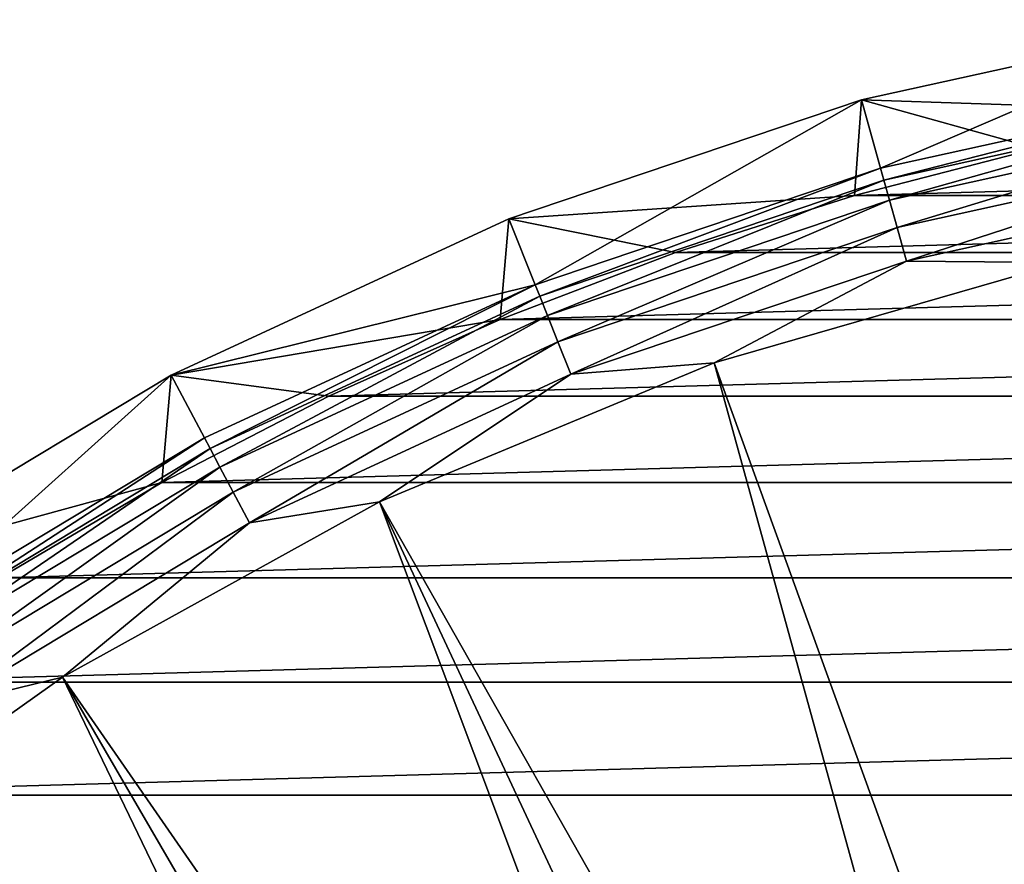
# Model space of a CAD drawing. Header units: metres. Extents: x -109 to 109, y -19 to 107.
# Tile 56 of 256: x -93 to -84, y 37 to 45. Entities that reach past the tile are written whole.
import ezdxf

# ---------------------------------------------------------------- set-up
doc = ezdxf.new("R2010")
doc.units = ezdxf.units.M
doc.layers.add('solid_21_412_310_XXX', color=7, linetype='CONTINUOUS')

msp = doc.modelspace()

# ---------------------------------------------------------------- linework, layer by layer
at = {"layer": 'solid_21_412_310_XXX'}
for points in [[(-81.758163, 45.297638, 71.205002), (-85.194633, 44.541203, 71.205002), (-81.801704, 44.42791, 71.355003)], [(-85.014809, 43.893391, 67.392159), (-85.194633, 44.541203, 71.205002), (-81.758163, 45.297638, 71.205002)], [(-81.649147, 44.634228, 67.392159), (-85.014809, 43.893391, 67.392159), (-81.758163, 45.297638, 71.205002)], [(-84.9841, 43.782795, 66.991409), (-85.014809, 43.893391, 67.392159), (-81.649147, 44.634228, 67.392159)], [(-81.630577, 44.520962, 66.991409), (-84.9841, 43.782795, 66.991409), (-81.649147, 44.634228, 67.392159)], [(-85.194633, 44.541203, 71.205002), (-88.529221, 43.417667, 71.205002), (-85.261711, 43.638165, 71.355003)], [(-88.280647, 42.793003, 67.392159), (-88.529221, 43.417667, 71.205002), (-85.194633, 44.541203, 71.205002)], [(-85.014809, 43.893391, 67.392159), (-88.280647, 42.793003, 67.392159), (-85.194633, 44.541203, 71.205002)], [(-85.194633, 44.541203, 71.205002), (-85.261711, 43.638165, 71.355003), (-83.542389, 44.081669, 71.355003)], [(-85.194633, 44.541203, 71.205002), (-83.542389, 44.081669, 71.355003), (-81.801704, 44.42791, 71.355003)], [(-84.931587, 43.593658, 66.621765), (-84.9841, 43.782795, 66.991409), (-81.630577, 44.520962, 66.991409)], [(-81.598824, 44.327255, 66.621765), (-84.931587, 43.593658, 66.621765), (-81.630577, 44.520962, 66.991409)], [(-84.859642, 43.334534, 66.301064), (-84.931587, 43.593658, 66.621765), (-81.598824, 44.327255, 66.621765)], [(-81.555313, 44.061871, 66.301064), (-84.859642, 43.334534, 66.301064), (-81.598824, 44.327255, 66.621765)], [(-69.457596, 44.081665, 71.355003), (-83.542389, 44.081669, 71.355003), (-85.261711, 43.638165, 71.355003)], [(-67.738289, 43.638165, 71.355003), (-69.457596, 44.081665, 71.355003), (-85.261711, 43.638165, 71.355003)], [(-81.555313, 44.061871, 66.301064), (-84.771416, 43.016773, 66.043358), (-84.859642, 43.334534, 66.301064)], [(-81.555313, 44.061871, 66.301064), (-81.501961, 43.736435, 66.043358), (-84.771416, 43.016773, 66.043358)], [(-88.238159, 42.686378, 66.991409), (-88.280647, 42.793003, 67.392159), (-85.014809, 43.893391, 67.392159)], [(-84.9841, 43.782795, 66.991409), (-88.238159, 42.686378, 66.991409), (-85.014809, 43.893391, 67.392159)], [(-88.165504, 42.504025, 66.621765), (-88.238159, 42.686378, 66.991409), (-84.9841, 43.782795, 66.991409)], [(-84.931587, 43.593658, 66.621765), (-88.165504, 42.504025, 66.621765), (-84.9841, 43.782795, 66.991409)], [(-83.296257, 43.002182, 65.860069), (-84.771416, 43.016773, 66.043358), (-81.501961, 43.736435, 66.043358)], [(-88.529221, 43.417667, 71.205002), (-86.953156, 43.099052, 71.355003), (-85.261711, 43.638165, 71.355003)], [(-88.065964, 42.2542, 66.301064), (-88.165504, 42.504025, 66.621765), (-84.931587, 43.593658, 66.621765)], [(-84.859642, 43.334534, 66.301064), (-88.065964, 42.2542, 66.301064), (-84.931587, 43.593658, 66.621765)], [(-67.738289, 43.638165, 71.355003), (-85.261711, 43.638165, 71.355003), (-86.953156, 43.099052, 71.355003)], [(-66.046844, 43.099056, 71.355003), (-67.738289, 43.638165, 71.355003), (-86.953156, 43.099052, 71.355003)], [(-88.529221, 43.417667, 71.205002), (-91.723122, 41.940041, 71.205002), (-88.61145, 42.466049, 71.355003)], [(-88.280647, 42.793003, 67.392159), (-91.723122, 41.940041, 71.205002), (-88.529221, 43.417667, 71.205002)], [(-88.529221, 43.417667, 71.205002), (-88.61145, 42.466049, 71.355003), (-86.953156, 43.099052, 71.355003)], [(-84.859642, 43.334534, 66.301064), (-87.943901, 41.947842, 66.043358), (-88.065964, 42.2542, 66.301064)], [(-84.859642, 43.334534, 66.301064), (-84.771416, 43.016773, 66.043358), (-87.943901, 41.947842, 66.043358)], [(-66.046844, 43.099056, 71.355003), (-86.953156, 43.099052, 71.355003), (-88.61145, 42.466049, 71.355003)], [(-64.38855, 42.466049, 71.355003), (-66.046844, 43.099056, 71.355003), (-88.61145, 42.466049, 71.355003)], [(-86.587425, 42.054012, 65.860069), (-87.943901, 41.947842, 66.043358), (-84.771416, 43.016773, 66.043358)], [(-83.296257, 43.002182, 65.860069), (-86.587425, 42.054012, 65.860069), (-84.771416, 43.016773, 66.043358)], [(-81.869728, 29.044519, 60.82386), (-86.587425, 42.054012, 65.860069), (-83.296257, 43.002182, 65.860069)], [(-88.280647, 42.793003, 67.392159), (-91.408363, 41.345966, 67.392159), (-91.723122, 41.940041, 71.205002)], [(-91.354599, 41.24456, 66.991409), (-91.408363, 41.345966, 67.392159), (-88.280647, 42.793003, 67.392159)], [(-88.238159, 42.686378, 66.991409), (-91.354599, 41.24456, 66.991409), (-88.280647, 42.793003, 67.392159)], [(-91.26265, 41.071133, 66.621765), (-91.354599, 41.24456, 66.991409), (-88.238159, 42.686378, 66.991409)], [(-88.165504, 42.504025, 66.621765), (-91.26265, 41.071133, 66.621765), (-88.238159, 42.686378, 66.991409)], [(-91.723122, 41.940041, 71.205002), (-90.23243, 41.740704, 71.355003), (-88.61145, 42.466049, 71.355003)], [(-91.136681, 40.833534, 66.301064), (-91.26265, 41.071133, 66.621765), (-88.165504, 42.504025, 66.621765)], [(-88.065964, 42.2542, 66.301064), (-91.136681, 40.833534, 66.301064), (-88.165504, 42.504025, 66.621765)], [(-64.38855, 42.466049, 71.355003), (-88.61145, 42.466049, 71.355003), (-90.23243, 41.740704, 71.355003)], [(-62.767582, 41.740711, 71.355003), (-64.38855, 42.466049, 71.355003), (-90.23243, 41.740704, 71.355003)], [(-88.065964, 42.2542, 66.301064), (-90.982216, 40.542168, 66.043358), (-91.136681, 40.833534, 66.301064)], [(-88.065964, 42.2542, 66.301064), (-87.943901, 41.947842, 66.043358), (-90.982216, 40.542168, 66.043358)], [(-86.587425, 42.054012, 65.860069), (-89.751732, 40.743313, 65.860069), (-87.943901, 41.947842, 66.043358)], [(-82.892822, 28.659454, 60.82386), (-89.751732, 40.743313, 65.860069), (-86.587425, 42.054012, 65.860069)], [(-81.869728, 29.044519, 60.82386), (-82.892822, 28.659454, 60.82386), (-86.587425, 42.054012, 65.860069)], [(-91.723122, 41.940041, 71.205002), (-94.738747, 40.125599, 71.205002), (-91.809082, 40.926189, 71.355003)], [(-94.36129, 39.569248, 67.392159), (-94.738747, 40.125599, 71.205002), (-91.723122, 41.940041, 71.205002)], [(-91.408363, 41.345966, 67.392159), (-94.36129, 39.569248, 67.392159), (-91.723122, 41.940041, 71.205002)], [(-91.723122, 41.940041, 71.205002), (-91.809082, 40.926189, 71.355003), (-90.23243, 41.740704, 71.355003)], [(-89.751732, 40.743313, 65.860069), (-90.982216, 40.542168, 66.043358), (-87.943901, 41.947842, 66.043358)], [(-62.767582, 41.740711, 71.355003), (-90.23243, 41.740704, 71.355003), (-91.809082, 40.926189, 71.355003)], [(-61.190933, 40.926197, 71.355003), (-62.767582, 41.740711, 71.355003), (-91.809082, 40.926189, 71.355003)], [(-94.296875, 39.474247, 66.991409), (-94.36129, 39.569248, 67.392159), (-91.408363, 41.345966, 67.392159)], [(-91.354599, 41.24456, 66.991409), (-94.296875, 39.474247, 66.991409), (-91.408363, 41.345966, 67.392159)], [(-94.186722, 39.311779, 66.621765), (-94.296875, 39.474247, 66.991409), (-91.354599, 41.24456, 66.991409)], [(-91.26265, 41.071133, 66.621765), (-94.186722, 39.311779, 66.621765), (-91.354599, 41.24456, 66.991409)], [(-94.035805, 39.089191, 66.301064), (-94.186722, 39.311779, 66.621765), (-91.26265, 41.071133, 66.621765)], [(-91.136681, 40.833534, 66.301064), (-94.035805, 39.089191, 66.301064), (-91.26265, 41.071133, 66.621765)], [(-94.738747, 40.125599, 71.205002), (-93.338623, 40.023937, 71.355003), (-91.809082, 40.926189, 71.355003)], [(-61.190933, 40.926197, 71.355003), (-91.809082, 40.926189, 71.355003), (-93.338623, 40.023937, 71.355003)], [(-59.661392, 40.023945, 71.355003), (-61.190933, 40.926197, 71.355003), (-93.338623, 40.023937, 71.355003)], [(-91.136681, 40.833534, 66.301064), (-93.850731, 38.816235, 66.043358), (-94.035805, 39.089191, 66.301064)], [(-91.136681, 40.833534, 66.301064), (-90.982216, 40.542168, 66.043358), (-93.850731, 38.816235, 66.043358)], [(-89.751732, 40.743313, 65.860069), (-92.74939, 39.086567, 65.860069), (-90.982216, 40.542168, 66.043358)], [(-84.852623, 27.692986, 60.82386), (-92.74939, 39.086567, 65.860069), (-89.751732, 40.743313, 65.860069)], [(-83.888542, 28.2083, 60.82386), (-84.852623, 27.692986, 60.82386), (-89.751732, 40.743313, 65.860069)], [(-82.892822, 28.659454, 60.82386), (-83.888542, 28.2083, 60.82386), (-89.751732, 40.743313, 65.860069)], [(-92.74939, 39.086567, 65.860069), (-93.850731, 38.816235, 66.043358), (-90.982216, 40.542168, 66.043358)], [(-59.661392, 40.023945, 71.355003), (-93.338623, 40.023937, 71.355003), (-94.814537, 39.037758, 71.355003)], [(-58.18549, 39.037777, 71.355003), (-59.661392, 40.023945, 71.355003), (-94.814537, 39.037758, 71.355003)], [(-58.18549, 39.037777, 71.355003), (-94.814537, 39.037758, 71.355003), (-96.232941, 37.970299, 71.355003)], [(-56.767075, 37.97031, 71.355003), (-58.18549, 39.037777, 71.355003), (-96.232941, 37.970299, 71.355003)], [(-92.74939, 39.086567, 65.860069), (-95.542702, 37.104607, 65.860069), (-93.850731, 38.816235, 66.043358)], [(-86.66951, 26.478983, 60.82386), (-95.542702, 37.104607, 65.860069), (-92.74939, 39.086567, 65.860069)], [(-85.780937, 27.115723, 60.82386), (-86.66951, 26.478983, 60.82386), (-92.74939, 39.086567, 65.860069)], [(-84.852623, 27.692986, 60.82386), (-85.780937, 27.115723, 60.82386), (-92.74939, 39.086567, 65.860069)], [(-56.767075, 37.97031, 71.355003), (-96.232941, 37.970299, 71.355003), (-97.589638, 36.824673, 71.355003)], [(-55.410393, 36.824696, 71.355003), (-56.767075, 37.97031, 71.355003), (-97.589638, 36.824673, 71.355003)]]:
    msp.add_3dface(points, dxfattribs=at)

doc.saveas('drawing.dxf')
